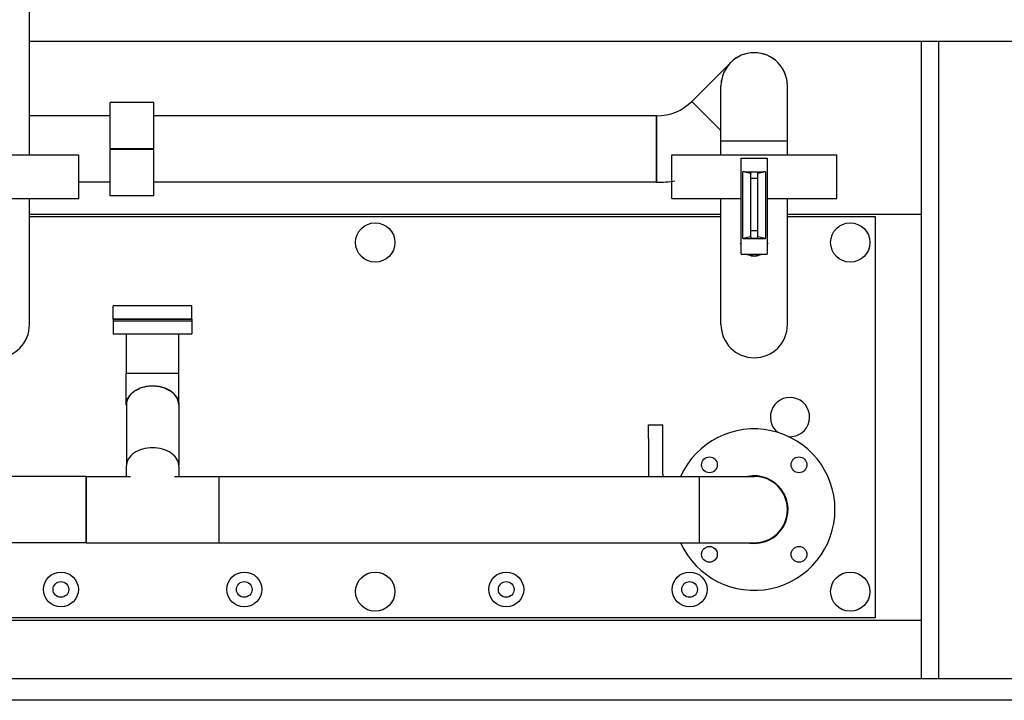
# Model space of a CAD drawing. Header units: millimetres. Extents: x 0 to 1189, y 0 to 841.
# Tile 91 of 175: x 459 to 504, y 430 to 461. Entities that reach past the tile are written whole.
import ezdxf

# ---------------------------------------------------------------- set-up
doc = ezdxf.new("R2010")
doc.units = ezdxf.units.MM
doc.header["$LTSCALE"] = 65.395
for name, color, linetype in [('25007_153200_271333_ABL920', 7, 'CONTINUOUS'), ('25007_153200_27_ABL1106', 7, 'CONTINUOUS'), ('25007_153200_27_T1_PBL2414', 7, 'CONTINUOUS'), ('25007_153200_27_T2_PBL1127', 7, 'CONTINUOUS'), ('25007_153200_27_T3_PBL1130', 7, 'CONTINUOUS'), ('25007_153200_28_ABL1032', 7, 'CONTINUOUS'), ('25007_153200_28_T1_PBL1034', 7, 'CONTINUOUS'), ('25007_153200_34_ABL1076', 7, 'CONTINUOUS'), ('25007_153200_34_T1_PBL1091', 7, 'CONTINUOUS'), ('25007_153200_34_T2_PBL2410', 7, 'CONTINUOUS'), ('25007_153200_34_T3_PBL1090', 7, 'CONTINUOUS'), ('25007_153200_36_ABL1059', 7, 'CONTINUOUS'), ('25007_153200_36_T1_PBL2413', 7, 'CONTINUOUS'), ('25007_153200_36_T2_PBL1104', 7, 'CONTINUOUS'), ('25007_153200_36_T3_PBL1103', 7, 'CONTINUOUS'), ('25007_153200_36_T4_PBL1095', 7, 'CONTINUOUS'), ('25007_153200_36_T5_PBL1117', 7, 'CONTINUOUS'), ('6M25C_GENSET_KPL_GRUNDRAHMEN_ABL994', 7, 'CONTINUOUS'), ('6M25C_GENSET_KPL_GRUNDRAHMEN_T1_PBL995', 7, 'CONTINUOUS'), ('BOGEN-S-2D-45-60_3X2_9_PBL1102', 7, 'CONTINUOUS'), ('BOGEN-S-2D-90-76_1X2_9_PBL1033', 7, 'CONTINUOUS'), ('BOGEN-S-2D-90-76_1X2_9_PBL1089', 7, 'CONTINUOUS'), ('BOGEN-S-2D-90-76_1X2_9_PBL1092', 7, 'CONTINUOUS'), ('BOGEN-S-2D-90-76_1X2_9_PBL1123', 7, 'CONTINUOUS'), ('BOGEN-S-2D-90-76_1X2_9_PBL1129', 7, 'CONTINUOUS'), ('BOGEN-S-2D-90-76_1X2_9_PBL1131', 7, 'CONTINUOUS'), ('BOGEN-S-3D-45-76_1X2_9_PBL1122', 7, 'CONTINUOUS'), ('DIN16182-BG100X63_PBL1121', 7, 'CONTINUOUS'), ('DIN16182-BG100X63_PBL1124', 7, 'CONTINUOUS'), ('E1514-FF-DN65-PN16X2_PBL2412', 7, 'CONTINUOUS'), ('EN1092-1-01A-DN65_PN16-77_5_PBL1138', 7, 'CONTINUOUS'), ('EN1092-1-01A-DN65_PN16-77_5_PBL2411', 7, 'CONTINUOUS'), ('LAUTERBACH_SP_RING_2_0185_50_PBL1088', 7, 'CONTINUOUS'), ('LAUTERBACH_SP_RING_2_0185_50_PBL1128', 7, 'CONTINUOUS'), ('LAUTERBACH_SP_RING_2_Q105_50_PBL1097', 7, 'CONTINUOUS'), ('N4011-C1-105X76_PBL1077', 7, 'CONTINUOUS'), ('N4011-C1-105X77_PBL1101', 7, 'CONTINUOUS'), ('N4011-C1-105X77_PBL1107', 7, 'CONTINUOUS'), ('N4011-C1-90X61_PBL1099', 7, 'CONTINUOUS'), ('N4011-F90_PBL1100', 7, 'CONTINUOUS'), ('N4251-B105X76_PBL1105', 7, 'CONTINUOUS'), ('N4251-B90X63_PBL1098', 7, 'CONTINUOUS'), ('new_view_4_VBL899', 7, 'CONTINUOUS'), ('T-STUECK-S-76_1X2_9-60_3X2_9_PBL1060', 7, 'CONTINUOUS'), ('VT20CD-D16_141_1O2V3L4O_PBL1087', 7, 'CONTINUOUS')]:
    doc.layers.add(name, color=color, linetype=linetype)

# ---------------------------------------------------------------- blocks, each defined once
blk = doc.blocks.new('BOGEN-S-2D-90-76_1X2_9_PBL1033', base_point=(440.403, 455.049))
at = {"layer": 'BOGEN-S-2D-90-76_1X2_9_PBL1033', "color": 7, "linetype": 'Continuous'}
blk.add_line((442.4, 453.338), (442.4, 453.561), dxfattribs=at)
for radius, start, end in [(4.042, 188.8333, 189.3492), (0.998, 218.7811, 231.5359), (4.042, 251.1276, 270.0001)]:
    blk.add_arc((442.4, 457.38), radius, start, end, dxfattribs=at)
blk = doc.blocks.new('25007_153200_28_T1_PBL1034', base_point=(452.586, 454.86))
at = {"layer": '25007_153200_28_T1_PBL1034', "color": 7, "linetype": 'Continuous'}
for p, q in [((446.8, 456.382), (446.2, 456.382)), ((456.038, 456.382), (447.6, 456.382)), ((462.771, 456.382), (459.082, 456.382)), ((442.4, 453.338), (442.4, 453.561)), ((445.096, 453.338), (442.4, 453.338)), ((453.78, 453.338), (448.441, 453.338)), ((462.771, 453.338), (461.34, 453.338))]:
    blk.add_line(p, q, dxfattribs=at)
blk = doc.blocks.new('N4011-C1-105X77_PBL1101', base_point=(463.431, 454.86))
at = {"layer": 'N4011-C1-105X77_PBL1101', "color": 7, "linetype": 'Continuous'}
for p, q in [((463.131, 454.88), (463.131, 454.84)), ((463.731, 454.88), (463.731, 454.84))]:
    blk.add_line(p, q, dxfattribs=at)
blk = doc.blocks.new('EN1092-1-01A-DN65_PN16-77_5_PBL1138', base_point=(439.88, 457.48))
at = {"layer": 'EN1092-1-01A-DN65_PN16-77_5_PBL1138', "color": 7, "linetype": 'Continuous'}
for p, q in [((439.86, 457.88), (439.9, 457.88)), ((439.86, 457.08), (439.9, 457.08))]:
    blk.add_line(p, q, dxfattribs=at)
blk = doc.blocks.new('25007_153200_28_ABL1032', base_point=(451.069, 455.609))
at = {"layer": '25007_153200_28_T1_PBL1034'}
blk.add_blockref('25007_153200_28_T1_PBL1034', (452.586, 454.86), dxfattribs=at)
at = {"layer": 'BOGEN-S-2D-90-76_1X2_9_PBL1033'}
blk.add_blockref('BOGEN-S-2D-90-76_1X2_9_PBL1033', (440.403, 455.049), dxfattribs=at)
at = {"layer": 'EN1092-1-01A-DN65_PN16-77_5_PBL1138'}
blk.add_blockref('EN1092-1-01A-DN65_PN16-77_5_PBL1138', (439.88, 457.48), dxfattribs=at)
at = {"layer": 'N4011-C1-105X77_PBL1101'}
blk.add_blockref('N4011-C1-105X77_PBL1101', (463.431, 454.86), dxfattribs=at)
blk = doc.blocks.new('T-STUECK-S-76_1X2_9-60_3X2_9_PBL1060', base_point=(464.72, 438.995))
at = {"layer": 'T-STUECK-S-76_1X2_9-60_3X2_9_PBL1060', "color": 7, "linetype": 'Continuous'}
for p, q in [((463.514, 440.32), (463.514, 439.872)), ((463.514, 440.32), (463.514, 440.32)), ((465.926, 440.32), (465.926, 439.871)), ((465.926, 440.32), (465.926, 440.32)), ((461.68, 439.862), (461.68, 436.818)), ((461.68, 439.862), (463.713, 439.862)), ((465.727, 439.862), (467.76, 439.862)), ((465.933, 439.862), (465.926, 439.871)), ((467.76, 439.862), (467.76, 436.818)), ((461.68, 436.818), (467.76, 436.818))]:
    blk.add_line(p, q, dxfattribs=at)
blk.add_lwpolyline([(463.517, 439.878), (463.513, 439.869), (463.507, 439.862)], dxfattribs=at)
for points, knots in [([(464.72, 441.173), (464.565, 441.173), (464.263, 441.132), (463.869, 440.954), (463.588, 440.676), (463.514, 440.433), (463.514, 440.32)], [0, 0, 0, 0, 0.287961, 0.555334, 0.79053, 1, 1, 1, 1]), ([(465.926, 440.32), (465.926, 440.433), (465.852, 440.676), (465.571, 440.954), (465.177, 441.132), (464.875, 441.173), (464.72, 441.173)], [0, 0, 0, 0, 0.20947, 0.444666, 0.712039, 1, 1, 1, 1])]:
    blk.add_open_spline(points, degree=3, knots=knots, dxfattribs=at)
blk = doc.blocks.new('25007_153200_36_T4_PBL1095', base_point=(455.3, 438.34))
at = {"layer": '25007_153200_36_T4_PBL1095', "color": 7, "linetype": 'Continuous'}
for p, q in [((461.68, 439.862), (448.92, 439.862)), ((461.68, 436.818), (461.68, 439.862)), ((461.68, 436.818), (448.92, 436.818))]:
    blk.add_line(p, q, dxfattribs=at)
blk = doc.blocks.new('N4011-C1-90X61_PBL1099', base_point=(464.72, 446.691))
at = {"layer": 'N4011-C1-90X61_PBL1099', "color": 7, "linetype": 'Continuous'}
for p, q in [((462.92, 446.991), (462.92, 446.391)), ((462.92, 446.991), (466.52, 446.991)), ((466.52, 446.991), (466.52, 446.391)), ((462.92, 446.391), (466.52, 446.391))]:
    blk.add_line(p, q, dxfattribs=at)
blk = doc.blocks.new('BOGEN-S-2D-45-60_3X2_9_PBL1102', base_point=(464.72, 443.856))
at = {"layer": 'BOGEN-S-2D-45-60_3X2_9_PBL1102', "color": 7, "linetype": 'Continuous'}
for p, q in [((463.514, 443.148), (463.514, 444.591)), ((463.514, 444.591), (465.926, 444.591)), ((465.926, 443.148), (465.926, 444.591)), ((464.72, 444.001), (464.72, 444.001)), ((463.514, 443.148), (463.514, 443.15)), ((463.514, 443.147), (463.514, 443.148)), ((465.926, 443.15), (465.926, 443.148)), ((465.926, 443.148), (465.926, 443.147))]:
    blk.add_line(p, q, dxfattribs=at)
for centre, radius, start, end in [((464.668, 442.534), 1.461, 106.062, 112.3617), ((464.702, 442.419), 1.58, 100.2072, 106.0755), ((464.717, 442.336), 1.665, 94.1038, 100.2155), ((464.72, 442.299), 1.702, 90.0148, 94.1183), ((464.72, 442.299), 1.702, 85.8817, 89.9852), ((464.723, 442.336), 1.665, 79.7845, 85.8962), ((464.738, 442.419), 1.58, 73.9245, 79.7928), ((464.772, 442.534), 1.461, 67.6383, 73.938), ((464.117, 443.148), 0.603, 176.9067, 179.8762), ((464.116, 443.148), 0.602, 180.1234, 182.5625), ((465.323, 443.148), 0.603, 0.1238, 3.0933), ((465.324, 443.148), 0.602, 357.4375, 359.8766)]:
    blk.add_arc(centre, radius, start, end, dxfattribs=at)
for points in [[(463.929, 443.792), (463.987, 443.828), (464.049, 443.859), (464.112, 443.885)], [(465.328, 443.885), (465.391, 443.859), (465.453, 443.828), (465.511, 443.792)], [(463.515, 443.181), (463.519, 443.249), (463.534, 443.317), (463.559, 443.38)], [(463.559, 443.38), (463.574, 443.417), (463.592, 443.453), (463.613, 443.487)], [(463.613, 443.487), (463.636, 443.524), (463.661, 443.558), (463.689, 443.591)], [(463.689, 443.591), (463.718, 443.625), (463.75, 443.657), (463.784, 443.686)], [(463.784, 443.686), (463.829, 443.725), (463.878, 443.761), (463.929, 443.792)], [(465.511, 443.792), (465.562, 443.761), (465.611, 443.725), (465.656, 443.686)], [(465.656, 443.686), (465.69, 443.657), (465.722, 443.625), (465.751, 443.591)], [(465.751, 443.591), (465.779, 443.558), (465.804, 443.524), (465.827, 443.487)], [(465.827, 443.487), (465.848, 443.453), (465.866, 443.417), (465.881, 443.38)], [(465.881, 443.38), (465.906, 443.317), (465.921, 443.249), (465.925, 443.181)]]:
    blk.add_open_spline(points, degree=3, dxfattribs=at)
blk = doc.blocks.new('25007_153200_36_T3_PBL1103', base_point=(464.72, 442.192))
at = {"layer": '25007_153200_36_T3_PBL1103', "color": 7, "linetype": 'Continuous'}
for p, q in [((463.52, 443.148), (463.52, 440.387)), ((465.92, 443.148), (465.92, 440.387))]:
    blk.add_line(p, q, dxfattribs=at)
for points, knots in [([(464.72, 443.997), (464.565, 443.997), (464.265, 443.956), (463.873, 443.779), (463.593, 443.502), (463.52, 443.261), (463.52, 443.148)], [0, 0, 0, 0, 0.28797, 0.555344, 0.790533, 1, 1, 1, 1]), ([(465.92, 443.148), (465.92, 443.261), (465.847, 443.502), (465.567, 443.779), (465.175, 443.956), (464.875, 443.997), (464.72, 443.997)], [0, 0, 0, 0, 0.209467, 0.444656, 0.71203, 1, 1, 1, 1])]:
    blk.add_open_spline(points, degree=3, knots=knots, dxfattribs=at)
blk = doc.blocks.new('25007_153200_36_T2_PBL1104', base_point=(464.72, 445.491))
at = {"layer": '25007_153200_36_T2_PBL1104', "color": 7, "linetype": 'Continuous'}
for p, q in [((463.52, 444.591), (463.52, 446.391)), ((465.92, 444.591), (465.92, 446.391))]:
    blk.add_line(p, q, dxfattribs=at)
blk = doc.blocks.new('25007_153200_36_T5_PBL1117', base_point=(478.76, 438.34))
at = {"layer": '25007_153200_36_T5_PBL1117', "color": 7, "linetype": 'Continuous'}
for p, q in [((467.76, 439.862), (467.76, 436.818)), ((467.76, 439.862), (489.76, 439.862)), ((489.76, 439.862), (489.76, 436.818)), ((467.76, 436.818), (489.76, 436.818))]:
    blk.add_line(p, q, dxfattribs=at)
blk = doc.blocks.new('BOGEN-S-2D-90-76_1X2_9_PBL1129', base_point=(491.02, 438.34))
at = {"layer": 'BOGEN-S-2D-90-76_1X2_9_PBL1129', "color": 7, "linetype": 'Continuous'}
for p, q in [((489.76, 439.862), (489.76, 436.818)), ((489.76, 439.862), (492.28, 439.862)), ((489.76, 436.818), (492.28, 436.818))]:
    blk.add_line(p, q, dxfattribs=at)
blk.add_arc((492.28, 438.34), 1.522, 270, 90, dxfattribs=at)
blk = doc.blocks.new('EN1092-1-01A-DN65_PN16-77_5_PBL2411', base_point=(491.799, 438.34))
at = {"layer": 'EN1092-1-01A-DN65_PN16-77_5_PBL2411', "color": 7, "linetype": 'Continuous'}
for centre in [(490.229, 440.391), (494.331, 440.391), (490.229, 436.289), (494.331, 436.289)]:
    blk.add_circle(centre, 0.36, dxfattribs=at)
for radius, start, end in [(3.7, 204.3127, 155.6873), (1.55, 262.6521, 101.049)]:
    blk.add_arc((492.28, 438.34), radius, start, end, dxfattribs=at)
blk = doc.blocks.new('25007_153200_36_T1_PBL2413', base_point=(492.28, 438.34))
at = {"layer": '25007_153200_36_T1_PBL2413', "color": 7, "linetype": 'Continuous'}
blk.add_arc((492.28, 438.34), 1.522, 270, 90, dxfattribs=at)
blk = doc.blocks.new('25007_153200_36_ABL1059', base_point=(471.405, 440.815))
at = {"layer": '25007_153200_36_T1_PBL2413'}
blk.add_blockref('25007_153200_36_T1_PBL2413', (492.28, 438.34), dxfattribs=at)
at = {"layer": '25007_153200_36_T2_PBL1104'}
blk.add_blockref('25007_153200_36_T2_PBL1104', (464.72, 445.491), dxfattribs=at)
at = {"layer": '25007_153200_36_T3_PBL1103'}
blk.add_blockref('25007_153200_36_T3_PBL1103', (464.72, 442.192), dxfattribs=at)
at = {"layer": '25007_153200_36_T4_PBL1095'}
blk.add_blockref('25007_153200_36_T4_PBL1095', (455.3, 438.34), dxfattribs=at)
at = {"layer": '25007_153200_36_T5_PBL1117'}
blk.add_blockref('25007_153200_36_T5_PBL1117', (478.76, 438.34), dxfattribs=at)
at = {"layer": 'BOGEN-S-2D-45-60_3X2_9_PBL1102'}
blk.add_blockref('BOGEN-S-2D-45-60_3X2_9_PBL1102', (464.72, 443.856), dxfattribs=at)
at = {"layer": 'BOGEN-S-2D-90-76_1X2_9_PBL1129'}
blk.add_blockref('BOGEN-S-2D-90-76_1X2_9_PBL1129', (491.02, 438.34), dxfattribs=at)
at = {"layer": 'EN1092-1-01A-DN65_PN16-77_5_PBL2411'}
blk.add_blockref('EN1092-1-01A-DN65_PN16-77_5_PBL2411', (491.799, 438.34), dxfattribs=at)
at = {"layer": 'N4011-C1-90X61_PBL1099'}
blk.add_blockref('N4011-C1-90X61_PBL1099', (464.72, 446.691), dxfattribs=at)
at = {"layer": 'T-STUECK-S-76_1X2_9-60_3X2_9_PBL1060'}
blk.add_blockref('T-STUECK-S-76_1X2_9-60_3X2_9_PBL1060', (464.72, 438.995), dxfattribs=at)
blk = doc.blocks.new('N4011-C1-105X76_PBL1077', base_point=(447.9, 471.84))
at = {"layer": 'N4011-C1-105X76_PBL1077', "color": 7, "linetype": 'Continuous'}
for p, q in [((447.6, 471.82), (447.6, 471.86)), ((448.2, 471.82), (448.2, 471.86))]:
    blk.add_line(p, q, dxfattribs=at)
blk = doc.blocks.new('BOGEN-S-2D-90-76_1X2_9_PBL1089', base_point=(456.3, 471.84))
at = {"layer": 'BOGEN-S-2D-90-76_1X2_9_PBL1089', "color": 7, "linetype": 'Continuous'}
for p, q in [((455.04, 473.362), (455.04, 470.318)), ((455.04, 473.362), (457.56, 473.362)), ((455.04, 470.318), (456.038, 470.318))]:
    blk.add_line(p, q, dxfattribs=at)
blk = doc.blocks.new('25007_153200_34_T3_PBL1090', base_point=(451.84, 471.84))
at = {"layer": '25007_153200_34_T3_PBL1090', "color": 7, "linetype": 'Continuous'}
for p, q in [((455.04, 473.362), (448.64, 473.362)), ((455.04, 470.318), (455.04, 473.362)), ((455.04, 470.318), (448.64, 470.318))]:
    blk.add_line(p, q, dxfattribs=at)
blk = doc.blocks.new('25007_153200_34_T1_PBL1091', base_point=(457.56, 461.96))
at = {"layer": '25007_153200_34_T1_PBL1091', "color": 7, "linetype": 'Continuous'}
for p, q in [((456.038, 454.6), (456.038, 469.32)), ((456.038, 469.32), (459.082, 469.32)), ((459.082, 454.6), (459.082, 469.32))]:
    blk.add_line(p, q, dxfattribs=at)
blk = doc.blocks.new('BOGEN-S-2D-90-76_1X2_9_PBL1092', base_point=(457.56, 470.58))
at = {"layer": 'BOGEN-S-2D-90-76_1X2_9_PBL1092', "color": 7, "linetype": 'Continuous'}
for p, q in [((456.038, 469.32), (456.038, 471.84)), ((459.082, 469.32), (459.082, 471.84)), ((456.038, 469.32), (459.082, 469.32))]:
    blk.add_line(p, q, dxfattribs=at)
blk.add_arc((457.56, 471.84), 1.522, 0, 180, dxfattribs=at)
blk = doc.blocks.new('25007_153200_34_T2_PBL2410', base_point=(457.558, 472.599))
at = {"layer": '25007_153200_34_T2_PBL2410', "color": 7, "linetype": 'Continuous'}
for start, end in [(118.6154, 126.8391), (102.2518, 110.4755), (85.8778, 94.1222), (69.5245, 77.7482), (53.1609, 61.3846), (134.979, 143.2028), (36.7972, 45.021), (151.3427, 159.5664), (20.4336, 28.6573), (167.7063, 175.9301), (4.0699, 12.2937)]:
    blk.add_arc((457.56, 471.84), 1.522, start, end, dxfattribs=at)
blk = doc.blocks.new('25007_153200_34_ABL1076', base_point=(453.341, 463.981))
at = {"layer": '25007_153200_34_T1_PBL1091'}
blk.add_blockref('25007_153200_34_T1_PBL1091', (457.56, 461.96), dxfattribs=at)
at = {"layer": '25007_153200_34_T2_PBL2410'}
blk.add_blockref('25007_153200_34_T2_PBL2410', (457.558, 472.599), dxfattribs=at)
at = {"layer": '25007_153200_34_T3_PBL1090'}
blk.add_blockref('25007_153200_34_T3_PBL1090', (451.84, 471.84), dxfattribs=at)
at = {"layer": 'BOGEN-S-2D-90-76_1X2_9_PBL1089'}
blk.add_blockref('BOGEN-S-2D-90-76_1X2_9_PBL1089', (456.3, 471.84), dxfattribs=at)
at = {"layer": 'BOGEN-S-2D-90-76_1X2_9_PBL1092'}
blk.add_blockref('BOGEN-S-2D-90-76_1X2_9_PBL1092', (457.56, 470.58), dxfattribs=at)
at = {"layer": 'N4011-C1-105X76_PBL1077'}
blk.add_blockref('N4011-C1-105X76_PBL1077', (447.9, 471.84), dxfattribs=at)
blk = doc.blocks.new('VT20CD-D16_141_1O2V3L4O_PBL1087', base_point=(474.02, 443))
at = {"layer": 'VT20CD-D16_141_1O2V3L4O_PBL1087', "color": 7, "linetype": 'Continuous'}
for p, q in [((459.082, 446.82), (459.082, 452.6)), ((490.758, 446.82), (490.758, 452.6)), ((493.802, 446.82), (493.802, 452.6)), ((490.758, 451.76), (459.082, 451.76)), ((497.84, 451.76), (493.802, 451.76)), ((497.84, 433.4), (497.84, 451.76)), ((452, 433.4), (497.84, 433.4))]:
    blk.add_line(p, q, dxfattribs=at)
for centre, radius in [((474.92, 450.58), 0.9), ((496.68, 450.58), 0.9), ((460.52, 434.68), 0.8), ((468.92, 434.68), 0.8), ((474.92, 434.58), 0.9), ((480.92, 434.68), 0.8), ((489.32, 434.68), 0.8), ((496.68, 434.58), 0.9), ((460.52, 434.68), 0.36), ((468.92, 434.68), 0.36), ((480.92, 434.68), 0.36), ((489.32, 434.68), 0.36)]:
    blk.add_circle(centre, radius, dxfattribs=at)
for centre, radius, start, end in [((492.28, 450.56), 0.6, 244.1381, 295.8619), ((457.56, 446.82), 1.522, 180, 360), ((492.28, 446.82), 1.522, 180, 360), ((493.92, 442.58), 0.9, 266.2689, 232.4617)]:
    blk.add_arc(centre, radius, start, end, dxfattribs=at)
blk = doc.blocks.new('LAUTERBACH_SP_RING_2_0185_50_PBL1088', base_point=(457.56, 453.6))
at = {"layer": 'LAUTERBACH_SP_RING_2_0185_50_PBL1088', "color": 7, "linetype": 'Continuous'}
for p, q in [((453.78, 452.6), (453.78, 454.6)), ((453.78, 454.6), (461.34, 454.6)), ((461.34, 452.6), (461.34, 454.6)), ((453.78, 452.6), (456.96, 452.6)), ((458.16, 452.6), (461.34, 452.6))]:
    blk.add_line(p, q, dxfattribs=at)
blk = doc.blocks.new('LAUTERBACH_SP_RING_2_Q105_50_PBL1097', base_point=(463.771, 454.86))
at = {"layer": 'LAUTERBACH_SP_RING_2_Q105_50_PBL1097', "color": 7, "linetype": 'Continuous'}
for p, q in [((462.771, 454.88), (462.771, 457)), ((464.771, 457), (462.771, 457)), ((464.771, 454.88), (464.771, 457)), ((464.771, 454.88), (462.771, 454.88)), ((462.771, 452.72), (462.771, 454.84)), ((464.771, 454.84), (462.771, 454.84)), ((464.771, 452.72), (464.771, 454.84)), ((464.771, 452.72), (462.771, 452.72))]:
    blk.add_line(p, q, dxfattribs=at)
blk = doc.blocks.new('N4251-B90X63_PBL1098', base_point=(464.72, 447.031))
at = {"layer": 'N4251-B90X63_PBL1098', "color": 7, "linetype": 'Continuous'}
for p, q in [((462.92, 447.071), (462.92, 446.991)), ((462.92, 447.071), (466.52, 447.071)), ((462.92, 446.991), (466.52, 446.991)), ((466.52, 447.071), (466.52, 446.991))]:
    blk.add_line(p, q, dxfattribs=at)
blk = doc.blocks.new('N4251-B105X76_PBL1105', base_point=(463.771, 454.86))
at = {"layer": 'N4251-B105X76_PBL1105', "color": 7, "linetype": 'Continuous'}
for p, q in [((463.731, 454.88), (463.731, 454.84)), ((463.811, 454.88), (463.811, 454.84))]:
    blk.add_line(p, q, dxfattribs=at)
blk = doc.blocks.new('N4011-C1-105X77_PBL1107', base_point=(464.111, 454.86))
at = {"layer": 'N4011-C1-105X77_PBL1107', "color": 7, "linetype": 'Continuous'}
for p, q in [((463.811, 454.84), (463.811, 454.88)), ((464.411, 454.84), (464.411, 454.88))]:
    blk.add_line(p, q, dxfattribs=at)
blk = doc.blocks.new('BOGEN-S-3D-45-76_1X2_9_PBL1122', base_point=(489.285, 455.999))
at = {"layer": 'BOGEN-S-3D-45-76_1X2_9_PBL1122', "color": 7, "linetype": 'Continuous'}
for p, q in [((489.422, 457.049), (490.758, 455.713)), ((487.811, 456.382), (487.811, 453.338))]:
    blk.add_line(p, q, dxfattribs=at)
for radius, end in [(2.278, 315), (5.322, 279.0736)]:
    blk.add_arc((487.811, 458.66), radius, 270, end, dxfattribs=at)
blk = doc.blocks.new('BOGEN-S-2D-90-76_1X2_9_PBL1123', base_point=(490.313, 457.272))
at = {"layer": 'BOGEN-S-2D-90-76_1X2_9_PBL1123', "color": 7, "linetype": 'Continuous'}
for p in [(491.204, 458.831), (490.758, 455.713)]:
    blk.add_line(p, (489.422, 457.049), dxfattribs=at)
blk = doc.blocks.new('25007_153200_27_T2_PBL1127', base_point=(476.291, 454.86))
at = {"layer": '25007_153200_27_T2_PBL1127', "color": 7, "linetype": 'Continuous'}
for p, q in [((487.811, 456.382), (464.771, 456.382)), ((487.811, 453.338), (487.811, 456.382)), ((487.811, 453.338), (464.771, 453.338))]:
    blk.add_line(p, q, dxfattribs=at)
blk = doc.blocks.new('25007_153200_27_T3_PBL1130', base_point=(492.28, 454.917))
at = {"layer": '25007_153200_27_T3_PBL1130', "color": 7, "linetype": 'Continuous'}
for p, q in [((490.758, 454.6), (490.758, 455.235)), ((490.758, 455.235), (493.802, 455.235)), ((493.802, 454.6), (493.802, 455.235))]:
    blk.add_line(p, q, dxfattribs=at)
blk = doc.blocks.new('BOGEN-S-2D-90-76_1X2_9_PBL1131', base_point=(492.28, 456.495))
at = {"layer": 'BOGEN-S-2D-90-76_1X2_9_PBL1131', "color": 7, "linetype": 'Continuous'}
for p, q in [((490.758, 455.235), (490.758, 457.755)), ((493.802, 455.235), (493.802, 457.755)), ((490.758, 455.235), (493.802, 455.235))]:
    blk.add_line(p, q, dxfattribs=at)
blk.add_arc((492.28, 457.755), 1.522, 0, 180, dxfattribs=at)
blk = doc.blocks.new('25007_153200_27_T1_PBL2414', base_point=(492.278, 458.514))
at = {"layer": '25007_153200_27_T1_PBL2414', "color": 7, "linetype": 'Continuous'}
for start, end in [(102.2518, 110.4755), (85.8778, 94.1222), (69.5245, 77.7482), (134.979, 143.2028), (118.6154, 126.8391), (53.1609, 61.3846), (36.7972, 45.021), (151.3427, 159.5664), (20.4336, 28.6573), (167.7063, 175.9301), (4.0699, 12.2937)]:
    blk.add_arc((492.28, 457.755), 1.522, start, end, dxfattribs=at)
blk = doc.blocks.new('25007_153200_27_ABL1106', base_point=(478.807, 456.305))
at = {"layer": '25007_153200_27_T1_PBL2414'}
blk.add_blockref('25007_153200_27_T1_PBL2414', (492.278, 458.514), dxfattribs=at)
at = {"layer": '25007_153200_27_T2_PBL1127'}
blk.add_blockref('25007_153200_27_T2_PBL1127', (476.291, 454.86), dxfattribs=at)
at = {"layer": '25007_153200_27_T3_PBL1130'}
blk.add_blockref('25007_153200_27_T3_PBL1130', (492.28, 454.917), dxfattribs=at)
at = {"layer": 'BOGEN-S-2D-90-76_1X2_9_PBL1123'}
blk.add_blockref('BOGEN-S-2D-90-76_1X2_9_PBL1123', (490.313, 457.272), dxfattribs=at)
at = {"layer": 'BOGEN-S-2D-90-76_1X2_9_PBL1131'}
blk.add_blockref('BOGEN-S-2D-90-76_1X2_9_PBL1131', (492.28, 456.495), dxfattribs=at)
at = {"layer": 'BOGEN-S-3D-45-76_1X2_9_PBL1122'}
blk.add_blockref('BOGEN-S-3D-45-76_1X2_9_PBL1122', (489.285, 455.999), dxfattribs=at)
at = {"layer": 'N4011-C1-105X77_PBL1107'}
blk.add_blockref('N4011-C1-105X77_PBL1107', (464.111, 454.86), dxfattribs=at)
blk = doc.blocks.new('DIN16182-BG100X63_PBL1121', base_point=(487.762, 441.04))
at = {"layer": 'DIN16182-BG100X63_PBL1121', "color": 7, "linetype": 'Continuous'}
for p, q in [((487.42, 442.22), (487.42, 441.604)), ((487.42, 442.22), (488.1, 442.22)), ((488.1, 439.96), (488.1, 442.22)), ((487.438, 441.6), (487.42, 441.604)), ((487.438, 441.6), (487.438, 439.862))]:
    blk.add_line(p, q, dxfattribs=at)
blk.add_arc((489.3, 439.96), 1.2, 180, 184.7467, dxfattribs=at)
blk = doc.blocks.new('DIN16182-BG100X63_PBL1124', base_point=(492.28, 452.23))
at = {"layer": 'DIN16182-BG100X63_PBL1124', "color": 7, "linetype": 'Continuous'}
for p, q in [((491.68, 450.04), (491.68, 454.44)), ((491.68, 454.44), (492.88, 454.44)), ((492.88, 454.44), (492.88, 450.04)), ((491.766, 450.765), (491.766, 453.82)), ((492.12, 453.74), (491.766, 453.82)), ((491.84, 453.824), (492.72, 453.824)), ((492.12, 450.824), (492.12, 453.76)), ((492.794, 453.82), (492.44, 453.74)), ((492.44, 450.824), (492.44, 453.76)), ((492.794, 453.82), (492.794, 450.765)), ((491.656, 450.56), (491.68, 450.601)), ((492.12, 450.844), (491.766, 450.765)), ((491.84, 450.76), (492.72, 450.76)), ((492.794, 450.765), (492.44, 450.844)), ((492.88, 450.601), (492.904, 450.56)), ((491.68, 450.519), (491.656, 450.56)), ((492.904, 450.56), (492.88, 450.519)), ((491.68, 450.04), (492.88, 450.04)), ((491.968, 450.02), (491.957, 450.04)), ((492.592, 450.02), (491.968, 450.02)), ((492.603, 450.04), (492.592, 450.02))]:
    blk.add_line(p, q, dxfattribs=at)
at = {"layer": 'DIN16182-BG100X63_PBL1124', "color": 2, "linetype": 'Continuous'}
for p, q in [((492.44, 453.52), (492.12, 453.52)), ((492.44, 451.12), (492.12, 451.12))]:
    blk.add_line(p, q, dxfattribs=at)
at = {"layer": 'DIN16182-BG100X63_PBL1124', "color": 7, "linetype": 'Continuous'}
for centre, start_param, end_param in [((491.84, 453.781), 1.570796, 2.048639), ((492.28, 453.76), 0, 3.141593), ((492.72, 453.781), 1.092954, 1.570796), ((491.84, 450.803), -2.048639, -1.570796), ((492.28, 450.824), 3.141593, 6.283185), ((492.72, 450.803), -1.570796, -1.092954)]:
    blk.add_ellipse(centre, major_axis=(0.16, 0), ratio=0.267949, start_param=start_param, end_param=end_param, dxfattribs=at)
blk = doc.blocks.new('LAUTERBACH_SP_RING_2_0185_50_PBL1128', base_point=(492.28, 453.6))
at = {"layer": 'LAUTERBACH_SP_RING_2_0185_50_PBL1128', "color": 7, "linetype": 'Continuous'}
for p, q in [((488.5, 452.6), (488.5, 454.6)), ((488.5, 454.6), (496.06, 454.6)), ((496.06, 452.6), (496.06, 454.6)), ((488.5, 452.6), (491.68, 452.6)), ((492.88, 452.6), (496.06, 452.6))]:
    blk.add_line(p, q, dxfattribs=at)
blk = doc.blocks.new('E1514-FF-DN65-PN16X2_PBL2412', base_point=(492.28, 438.34))
at = {"layer": 'E1514-FF-DN65-PN16X2_PBL2412', "color": 7, "linetype": 'Continuous'}
for radius, start, end in [(3.7, 87.4929, 92.5071), (1.54, 264.0003, 95.9997), (3.7, 267.4929, 272.5071)]:
    blk.add_arc((492.28, 438.34), radius, start, end, dxfattribs=at)
blk = doc.blocks.new('25007_153200_271333_ABL920', base_point=(535.9, 468.865))
at = {"layer": '25007_153200_27_ABL1106'}
blk.add_blockref('25007_153200_27_ABL1106', (478.807, 456.305), dxfattribs=at)
at = {"layer": '25007_153200_28_ABL1032'}
blk.add_blockref('25007_153200_28_ABL1032', (451.069, 455.609), dxfattribs=at)
at = {"layer": '25007_153200_34_ABL1076'}
blk.add_blockref('25007_153200_34_ABL1076', (453.341, 463.981), dxfattribs=at)
at = {"layer": '25007_153200_36_ABL1059'}
blk.add_blockref('25007_153200_36_ABL1059', (471.405, 440.815), dxfattribs=at)
at = {"layer": 'DIN16182-BG100X63_PBL1121'}
blk.add_blockref('DIN16182-BG100X63_PBL1121', (487.762, 441.04), dxfattribs=at)
at = {"layer": 'DIN16182-BG100X63_PBL1124'}
blk.add_blockref('DIN16182-BG100X63_PBL1124', (492.28, 452.23), dxfattribs=at)
at = {"layer": 'E1514-FF-DN65-PN16X2_PBL2412'}
blk.add_blockref('E1514-FF-DN65-PN16X2_PBL2412', (492.28, 438.34), dxfattribs=at)
at = {"layer": 'LAUTERBACH_SP_RING_2_0185_50_PBL1088'}
blk.add_blockref('LAUTERBACH_SP_RING_2_0185_50_PBL1088', (457.56, 453.6), dxfattribs=at)
at = {"layer": 'LAUTERBACH_SP_RING_2_0185_50_PBL1128'}
blk.add_blockref('LAUTERBACH_SP_RING_2_0185_50_PBL1128', (492.28, 453.6), dxfattribs=at)
at = {"layer": 'LAUTERBACH_SP_RING_2_Q105_50_PBL1097'}
blk.add_blockref('LAUTERBACH_SP_RING_2_Q105_50_PBL1097', (463.771, 454.86), dxfattribs=at)
at = {"layer": 'N4251-B105X76_PBL1105'}
blk.add_blockref('N4251-B105X76_PBL1105', (463.771, 454.86), dxfattribs=at)
at = {"layer": 'N4251-B90X63_PBL1098'}
blk.add_blockref('N4251-B90X63_PBL1098', (464.72, 447.031), dxfattribs=at)
at = {"layer": 'VT20CD-D16_141_1O2V3L4O_PBL1087'}
blk.add_blockref('VT20CD-D16_141_1O2V3L4O_PBL1087', (474.02, 443), dxfattribs=at)
blk = doc.blocks.new('6M25C_GENSET_KPL_GRUNDRAHMEN_T1_PBL995', base_point=(573.97, 445.6))
at = {"layer": '6M25C_GENSET_KPL_GRUNDRAHMEN_T1_PBL995', "color": 7, "linetype": 'Continuous'}
for p, q in [((459.082, 459.8), (539.312, 459.8)), ((499.92, 459.8), (499.92, 430.6)), ((500.72, 459.8), (500.72, 430.6)), ((459.082, 451.88), (490.758, 451.88)), ((493.802, 451.88), (499.92, 451.88)), ((447.6, 433.28), (499.92, 433.28)), ((443.6, 430.6), (713, 430.6)), ((713, 429.6), (443.6, 429.6))]:
    blk.add_line(p, q, dxfattribs=at)
blk = doc.blocks.new('6M25C_GENSET_KPL_GRUNDRAHMEN_ABL994', base_point=(573.97, 445.6))
at = {"layer": '6M25C_GENSET_KPL_GRUNDRAHMEN_T1_PBL995'}
blk.add_blockref('6M25C_GENSET_KPL_GRUNDRAHMEN_T1_PBL995', (573.97, 445.6), dxfattribs=at)
blk = doc.blocks.new('N4011-F90_PBL1100', base_point=(464.72, 447.371))
at = {"layer": 'N4011-F90_PBL1100', "color": 7, "linetype": 'Continuous'}
for p, q in [((462.92, 447.071), (462.92, 447.671)), ((466.52, 447.671), (462.92, 447.671)), ((466.52, 447.071), (466.52, 447.671)), ((466.52, 447.071), (462.92, 447.071))]:
    blk.add_line(p, q, dxfattribs=at)
blk = doc.blocks.new('NEW_VIEW_4_VBL899', base_point=(551.121, 508.688))
at = {"layer": '25007_153200_271333_ABL920'}
blk.add_blockref('25007_153200_271333_ABL920', (535.9, 468.865), dxfattribs=at)
at = {"layer": '6M25C_GENSET_KPL_GRUNDRAHMEN_ABL994'}
blk.add_blockref('6M25C_GENSET_KPL_GRUNDRAHMEN_ABL994', (573.97, 445.6), dxfattribs=at)
at = {"layer": 'N4011-F90_PBL1100'}
blk.add_blockref('N4011-F90_PBL1100', (464.72, 447.371), dxfattribs=at)

msp = doc.modelspace()

# ---------------------------------------------------------------- block references
at = {"layer": 'new_view_4_VBL899'}
msp.add_blockref('NEW_VIEW_4_VBL899', (551.12107, 508.68788), dxfattribs=at)

doc.saveas('drawing.dxf')
